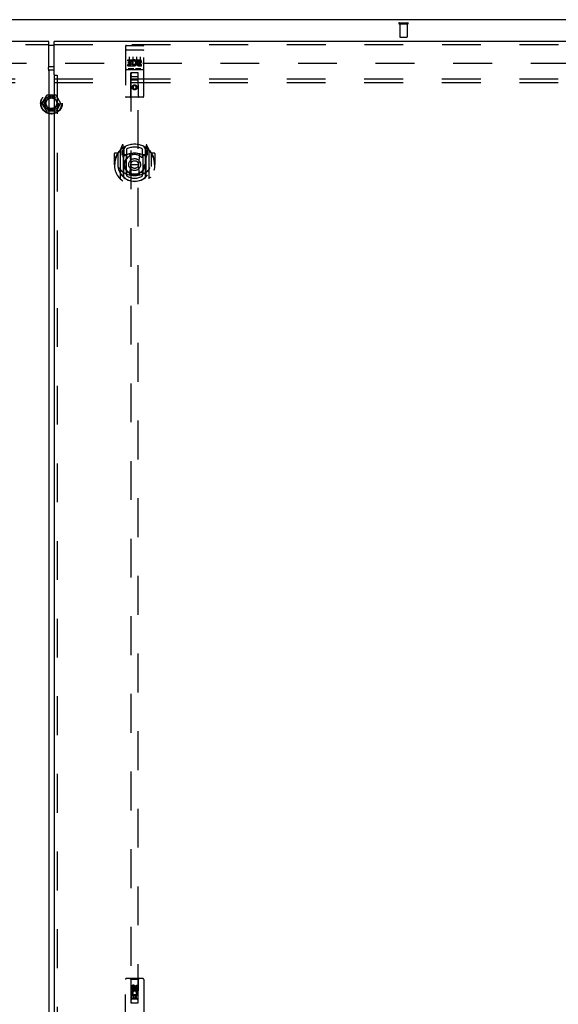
# Model space of a CAD drawing. Header units: inches. Extents: x 0 to 243, y 0 to 157.
# Tile 15 of 25: x 78 to 96, y 87 to 121. Entities that reach past the tile are written whole.
import ezdxf

# ---------------------------------------------------------------- set-up
doc = ezdxf.new("R2010")
doc.units = ezdxf.units.IN
doc.header["$LTSCALE"] = 13.357143
doc.header["$MEASUREMENT"] = 0
doc.linetypes.add('HIDDEN', pattern=[0.2, 0.1, -0.1])
doc.layers.get('0').update_dxf_attribs({"linetype": 'CONTINUOUS'})
for name, color, linetype in [('DEFAULT_2', 8, 'HIDDEN'), ('MASTER_DOOR_ASSEMBLY', 7, 'CONTINUOUS'), ('SLAVE_DOOR_ASSEMBLY', 7, 'CONTINUOUS'), ('SUBPANEL', 7, 'CONTINUOUS')]:
    doc.layers.add(name, color=color, linetype=linetype)

msp = doc.modelspace()

# ---------------------------------------------------------------- linework, layer by layer
at = {"color": 7, "linetype": 'Continuous'}
msp.add_line((114.573, 120.879), (42.677, 120.879), dxfattribs=at)
at = {"layer": 'DEFAULT_2', "color": 8, "linetype": 'HIDDEN'}
for p, q in [((90.608, 120.775), (90.892, 120.775)), ((90.608, 120.732), (90.892, 120.732)), ((90.626, 120.732), (90.626, 120.285)), ((90.874, 120.732), (90.874, 120.285)), ((90.636, 120.275), (90.864, 120.275)), ((44.375, 119.379), (112.875, 119.379)), ((78.307, 118.009), (78.462, 118.276)), ((78.779, 118.281), (78.47, 118.281)), ((78.788, 118.276), (78.942, 118.009)), ((78.462, 117.731), (78.307, 117.999)), ((78.942, 117.999), (78.788, 117.731)), ((78.779, 117.726), (78.47, 117.726))]:
    msp.add_line(p, q, dxfattribs=at)
for radius in [0.372, 0.356, 0.204, 0.183]:
    msp.add_circle((78.625, 118.004), radius, dxfattribs=at)
for centre, radius, start, end in [((90.608, 120.753), 0.0215, 90, 270), ((90.892, 120.753), 0.0215, 270, 90), ((90.636, 120.285), 0.01, 180, 270), ((90.864, 120.285), 0.01, 270, 360), ((78.47, 118.271), 0.01, 90.0113, 149.988), ((78.779, 118.271), 0.01, 30.0108, 89.9876), ((78.316, 118.004), 0.01, 150.0117, 209.9873), ((78.934, 118.004), 0.01, 330.0117, 29.9873), ((78.47, 117.736), 0.01, 210.0108, 269.9876), ((78.779, 117.736), 0.01, 270.0113, 329.988)]:
    msp.add_arc(centre, radius, start, end, dxfattribs=at)
at = {"layer": 'MASTER_DOOR_ASSEMBLY', "color": 7, "linetype": 'Continuous'}
msp.add_line((78.628, 119.999), (78.718, 119.999), dxfattribs=at)
at = {"layer": 'MASTER_DOOR_ASSEMBLY', "color": 3, "linetype": 'Continuous'}
for p, q in [((78.718, 119.028), (78.718, 120.129)), ((114.25, 120.129), (78.718, 120.129)), ((78.718, 118.97), (78.718, 50.788)), ((78.725, 118.97), (78.718, 118.97))]:
    msp.add_line(p, q, dxfattribs=at)
at = {"layer": 'MASTER_DOOR_ASSEMBLY', "color": 8, "linetype": 'HIDDEN'}
for p, q in [((78.718, 120.025), (114.25, 120.025)), ((81.177, 119.966), (81.177, 118.241)), ((81.207, 119.996), (81.772, 119.996)), ((81.802, 118.241), (81.802, 119.966)), ((81.194, 119.837), (81.193, 119.837)), ((81.195, 119.837), (81.194, 119.837)), ((81.196, 119.837), (81.195, 119.837)), ((81.196, 119.837), (81.196, 119.837)), ((81.197, 119.837), (81.196, 119.837)), ((81.198, 119.837), (81.197, 119.837)), ((81.199, 119.837), (81.198, 119.837)), ((81.2, 119.838), (81.199, 119.837)), ((81.2, 119.838), (81.2, 119.838)), ((81.201, 119.838), (81.2, 119.838)), ((81.202, 119.838), (81.201, 119.838)), ((81.203, 119.838), (81.202, 119.838)), ((81.204, 119.838), (81.203, 119.838)), ((81.205, 119.838), (81.204, 119.838)), ((81.205, 119.838), (81.205, 119.838)), ((81.206, 119.838), (81.205, 119.838)), ((81.207, 119.838), (81.206, 119.838)), ((81.207, 119.838), (81.772, 119.838)), ((81.302, 119.605), (81.302, 119.299)), ((81.427, 119.605), (81.427, 119.299)), ((81.552, 119.605), (81.552, 119.299)), ((81.677, 119.605), (81.677, 119.299)), ((81.772, 119.838), (81.773, 119.838)), ((81.773, 119.838), (81.774, 119.838)), ((81.774, 119.838), (81.775, 119.838)), ((81.775, 119.838), (81.776, 119.838)), ((81.776, 119.838), (81.777, 119.838)), ((81.777, 119.838), (81.777, 119.838)), ((81.777, 119.838), (81.778, 119.838)), ((81.778, 119.838), (81.779, 119.838)), ((81.779, 119.838), (81.78, 119.838)), ((81.78, 119.838), (81.781, 119.838)), ((81.781, 119.838), (81.782, 119.837)), ((81.782, 119.837), (81.782, 119.837)), ((81.782, 119.837), (81.783, 119.837)), ((81.783, 119.837), (81.784, 119.837)), ((81.784, 119.837), (81.785, 119.837)), ((81.785, 119.837), (81.785, 119.837)), ((81.258, 119.461), (81.258, 119.503)), ((81.258, 119.503), (81.414, 119.503)), ((81.258, 119.461), (81.372, 119.461)), ((81.258, 119.29), (81.258, 119.332)), ((81.258, 119.332), (81.372, 119.332)), ((81.258, 119.29), (81.414, 119.29)), ((81.279, 119.376), (81.279, 119.418)), ((81.279, 119.418), (81.372, 119.418)), ((81.279, 119.376), (81.372, 119.376)), ((81.372, 119.418), (81.372, 119.461)), ((81.372, 119.332), (81.372, 119.376)), ((81.414, 119.325), (81.414, 119.503)), ((81.414, 119.325), (81.427, 119.344)), ((81.414, 119.29), (81.414, 119.302)), ((81.418, 119.3), (81.414, 119.302)), ((81.439, 119.455), (81.422, 119.494)), ((81.571, 119.461), (81.571, 119.503)), ((81.571, 119.503), (81.663, 119.503)), ((81.571, 119.461), (81.663, 119.461)), ((81.63, 119.376), (81.677, 119.376)), ((81.634, 119.417), (81.663, 119.417)), ((81.634, 119.332), (81.727, 119.332)), ((81.634, 119.29), (81.727, 119.29)), ((81.727, 119.29), (81.727, 119.332)), ((78.725, 118.97), (78.826, 118.97)), ((78.822, 118.97), (78.822, 50.788)), ((81.207, 119.168), (81.772, 119.168)), ((81.451, 119.184), (81.279, 119.184)), ((81.36, 118.241), (81.363, 119.051)), ((81.385, 119.051), (81.363, 119.051)), ((81.365, 119.051), (81.365, 87.049)), ((81.595, 119.051), (81.385, 119.051)), ((81.405, 118.926), (81.575, 118.926)), ((81.701, 119.184), (81.529, 119.184)), ((81.616, 119.051), (81.595, 119.051)), ((81.615, 87.049), (81.615, 119.051)), ((81.62, 118.241), (81.616, 119.051)), ((81.618, 118.801), (81.362, 118.801)), ((81.49, 118.623), (81.427, 118.587)), ((81.427, 118.587), (81.427, 118.514)), ((81.427, 118.587), (81.437, 118.581)), ((81.49, 118.611), (81.437, 118.581)), ((81.437, 118.581), (81.437, 118.52)), ((81.49, 118.623), (81.49, 118.611)), ((81.552, 118.587), (81.49, 118.623)), ((81.542, 118.581), (81.49, 118.611)), ((81.552, 118.587), (81.542, 118.581)), ((81.542, 118.52), (81.542, 118.581)), ((81.552, 118.514), (81.552, 118.587)), ((81.427, 118.514), (81.437, 118.52)), ((81.427, 118.514), (81.49, 118.478)), ((81.437, 118.52), (81.49, 118.49)), ((81.49, 118.49), (81.542, 118.52)), ((81.49, 118.478), (81.552, 118.514)), ((81.49, 118.478), (81.49, 118.49)), ((81.552, 118.514), (81.542, 118.52)), ((81.772, 118.211), (81.207, 118.211)), ((81.065, 116.567), (80.994, 116.391)), ((81.107, 116.483), (81.093, 116.564)), ((81.887, 116.564), (81.872, 116.483)), ((81.986, 116.391), (81.915, 116.567)), ((80.79, 116.27), (80.79, 115.897)), ((80.907, 116.285), (80.805, 116.285)), ((80.907, 116.285), (80.907, 115.897)), ((80.916, 116.27), (80.907, 116.285)), ((80.915, 116.288), (80.915, 115.83)), ((80.99, 116.381), (80.99, 115.413)), ((81.047, 116.376), (81.047, 116.226)), ((81.107, 116.376), (81.047, 116.376)), ((81.047, 116.226), (81.107, 116.226)), ((81.056, 116.348), (81.085, 116.303)), ((81.115, 116.356), (81.06, 116.356)), ((81.087, 116.467), (81.086, 116.467)), ((81.086, 116.467), (81.086, 116.467)), ((81.086, 116.467), (81.086, 116.467)), ((81.107, 115.467), (81.107, 116.483)), ((81.115, 116.416), (81.185, 116.525)), ((81.115, 115.472), (81.115, 116.475)), ((81.117, 116.45), (81.117, 116.243)), ((81.207, 116.225), (81.135, 116.225)), ((81.137, 116.223), (81.203, 116.223)), ((81.207, 115.584), (81.207, 116.215)), ((81.215, 116.428), (81.215, 116.176)), ((81.327, 116.241), (81.357, 115.897)), ((81.653, 116.241), (81.622, 115.897)), ((81.765, 116.176), (81.765, 116.428)), ((81.845, 116.225), (81.772, 116.225)), ((81.772, 116.215), (81.772, 115.584)), ((81.777, 116.223), (81.842, 116.223)), ((81.795, 116.525), (81.865, 116.416)), ((81.862, 116.243), (81.862, 116.45)), ((81.865, 115.472), (81.865, 116.475)), ((81.92, 116.356), (81.865, 116.356)), ((81.872, 116.483), (81.872, 115.467)), ((81.932, 116.376), (81.872, 116.376)), ((81.872, 116.226), (81.932, 116.226)), ((81.894, 116.467), (81.889, 116.47)), ((81.895, 116.303), (81.924, 116.348)), ((81.932, 116.226), (81.932, 116.376)), ((81.99, 115.413), (81.99, 116.381)), ((82.072, 116.285), (82.064, 116.27)), ((82.065, 116.288), (82.065, 115.83)), ((82.072, 115.897), (82.072, 116.285)), ((82.175, 116.285), (82.072, 116.285)), ((82.19, 116.27), (82.19, 115.897)), ((80.79, 115.897), (80.805, 115.897)), ((80.907, 115.897), (80.922, 115.897)), ((81.327, 115.558), (81.357, 115.897)), ((81.357, 115.897), (81.622, 115.897)), ((81.653, 115.558), (81.622, 115.897)), ((82.072, 115.897), (82.057, 115.897)), ((82.175, 115.897), (82.19, 115.897)), ((80.915, 115.83), (80.915, 115.828)), ((81.215, 115.614), (81.215, 115.512)), ((81.765, 115.512), (81.765, 115.614)), ((82.065, 115.83), (82.065, 115.828)), ((81.177, 86.003), (81.177, 87.861)), ((81.772, 87.891), (81.207, 87.891)), ((81.36, 87.861), (81.33, 87.891)), ((81.36, 87.861), (81.363, 87.051)), ((81.62, 87.861), (81.36, 87.861)), ((81.616, 87.051), (81.62, 87.861)), ((81.62, 87.861), (81.65, 87.891)), ((81.802, 87.861), (81.802, 86.003)), ((81.383, 87.501), (81.383, 87.593)), ((81.426, 87.501), (81.383, 87.501)), ((81.426, 87.593), (81.426, 87.501)), ((81.49, 87.623), (81.427, 87.587)), ((81.427, 87.587), (81.427, 87.514)), ((81.427, 87.587), (81.437, 87.581)), ((81.427, 87.514), (81.437, 87.52)), ((81.427, 87.514), (81.49, 87.478)), ((81.49, 87.611), (81.437, 87.581)), ((81.437, 87.581), (81.437, 87.52)), ((81.437, 87.52), (81.49, 87.49)), ((81.47, 87.565), (81.47, 87.593)), ((81.49, 87.623), (81.49, 87.611)), ((81.552, 87.587), (81.49, 87.623)), ((81.542, 87.581), (81.49, 87.611)), ((81.49, 87.49), (81.542, 87.52)), ((81.49, 87.478), (81.552, 87.514)), ((81.49, 87.478), (81.49, 87.49)), ((81.511, 87.607), (81.511, 87.561)), ((81.552, 87.587), (81.542, 87.581)), ((81.542, 87.52), (81.542, 87.581)), ((81.552, 87.514), (81.542, 87.52)), ((81.552, 87.514), (81.552, 87.587)), ((81.554, 87.565), (81.554, 87.657)), ((81.554, 87.657), (81.597, 87.657)), ((81.597, 87.657), (81.597, 87.565)), ((81.618, 87.301), (81.362, 87.301)), ((81.383, 87.189), (81.383, 87.345)), ((81.383, 87.345), (81.561, 87.345)), ((81.426, 87.189), (81.383, 87.189)), ((81.431, 87.369), (81.392, 87.352)), ((81.575, 87.176), (81.405, 87.176)), ((81.426, 87.302), (81.426, 87.189)), ((81.468, 87.302), (81.426, 87.302)), ((81.468, 87.21), (81.468, 87.302)), ((81.511, 87.21), (81.468, 87.21)), ((81.511, 87.302), (81.511, 87.21)), ((81.554, 87.302), (81.511, 87.302)), ((81.561, 87.345), (81.542, 87.358)), ((81.554, 87.189), (81.554, 87.302)), ((81.597, 87.189), (81.554, 87.189)), ((81.586, 87.348), (81.584, 87.345)), ((81.584, 87.345), (81.597, 87.345)), ((81.597, 87.345), (81.597, 87.189)), ((81.363, 87.051), (81.616, 87.051)), ((81.366, 87.052), (81.367, 87.052)), ((81.367, 87.052), (81.371, 87.052)), ((81.372, 87.049), (81.368, 87.049)), ((81.371, 87.052), (81.383, 87.052)), ((81.385, 87.049), (81.372, 87.049)), ((81.383, 87.052), (81.595, 87.052)), ((81.385, 87.049), (81.595, 87.049)), ((81.595, 87.052), (81.608, 87.052)), ((81.608, 87.052), (81.612, 87.052)), ((81.613, 87.049), (81.609, 87.049)), ((81.614, 87.049), (81.613, 87.049))]:
    msp.add_line(p, q, dxfattribs=at)
for points in [[(81.193, 119.837), (81.193, 119.837), (81.193, 119.837), (81.192, 119.837), (81.192, 119.837), (81.191, 119.837), (81.191, 119.837), (81.191, 119.837), (81.19, 119.836), (81.19, 119.836), (81.19, 119.836), (81.189, 119.836), (81.189, 119.836), (81.189, 119.836), (81.188, 119.836), (81.188, 119.836), (81.188, 119.836), (81.187, 119.836), (81.187, 119.836), (81.187, 119.836), (81.187, 119.836), (81.186, 119.836), (81.186, 119.836), (81.186, 119.835), (81.185, 119.835), (81.185, 119.835), (81.185, 119.835), (81.185, 119.835), (81.184, 119.835), (81.184, 119.835), (81.184, 119.835), (81.183, 119.835), (81.183, 119.835), (81.183, 119.835), (81.183, 119.835), (81.183, 119.835), (81.182, 119.834), (81.182, 119.834), (81.182, 119.834), (81.182, 119.834), (81.181, 119.834), (81.181, 119.834), (81.181, 119.834), (81.181, 119.834), (81.181, 119.834), (81.18, 119.834), (81.18, 119.834), (81.18, 119.833), (81.18, 119.833), (81.18, 119.833), (81.18, 119.833), (81.179, 119.833), (81.179, 119.833), (81.179, 119.833), (81.179, 119.833), (81.179, 119.833), (81.179, 119.833), (81.179, 119.832), (81.179, 119.832), (81.178, 119.832), (81.178, 119.832), (81.178, 119.832), (81.178, 119.832), (81.178, 119.832), (81.178, 119.832), (81.178, 119.832), (81.178, 119.832), (81.178, 119.831), (81.178, 119.831), (81.178, 119.831), (81.178, 119.831), (81.178, 119.831), (81.178, 119.831), (81.177, 119.831), (81.177, 119.831), (81.177, 119.831), (81.177, 119.83), (81.177, 119.83)], [(81.785, 119.837), (81.786, 119.837), (81.787, 119.837), (81.787, 119.837), (81.787, 119.837), (81.788, 119.837), (81.788, 119.837), (81.788, 119.837), (81.789, 119.837), (81.789, 119.837), (81.789, 119.836), (81.79, 119.836), (81.79, 119.836), (81.79, 119.836), (81.791, 119.836), (81.791, 119.836), (81.791, 119.836), (81.792, 119.836), (81.792, 119.836), (81.792, 119.836), (81.793, 119.836), (81.793, 119.836), (81.793, 119.836), (81.794, 119.836), (81.794, 119.836), (81.794, 119.835), (81.795, 119.835), (81.795, 119.835), (81.795, 119.835), (81.795, 119.835), (81.796, 119.835), (81.796, 119.835), (81.796, 119.835), (81.796, 119.835), (81.797, 119.835), (81.797, 119.835), (81.797, 119.835), (81.797, 119.835), (81.798, 119.834), (81.798, 119.834), (81.798, 119.834), (81.798, 119.834), (81.798, 119.834), (81.799, 119.834), (81.799, 119.834), (81.799, 119.834), (81.799, 119.834), (81.799, 119.834), (81.8, 119.834), (81.8, 119.833), (81.8, 119.833), (81.8, 119.833), (81.8, 119.833), (81.8, 119.833), (81.801, 119.833), (81.801, 119.833), (81.801, 119.833), (81.801, 119.833), (81.801, 119.833), (81.801, 119.832), (81.801, 119.832), (81.801, 119.832), (81.802, 119.832), (81.802, 119.832), (81.802, 119.832), (81.802, 119.832), (81.802, 119.832), (81.802, 119.832), (81.802, 119.832), (81.802, 119.831), (81.802, 119.831), (81.802, 119.831), (81.802, 119.831), (81.802, 119.831), (81.802, 119.831), (81.802, 119.831), (81.802, 119.831), (81.802, 119.831), (81.802, 119.83), (81.802, 119.83)], [(81.279, 119.184), (81.279, 119.184), (81.279, 119.184), (81.278, 119.184), (81.278, 119.184), (81.278, 119.184), (81.278, 119.184), (81.278, 119.184), (81.277, 119.184), (81.277, 119.184), (81.277, 119.184), (81.277, 119.184), (81.277, 119.184), (81.277, 119.184), (81.276, 119.184), (81.276, 119.184), (81.276, 119.184), (81.276, 119.184), (81.276, 119.184), (81.276, 119.184), (81.275, 119.184), (81.275, 119.184), (81.275, 119.184), (81.275, 119.184), (81.275, 119.184), (81.275, 119.184), (81.275, 119.184), (81.274, 119.184), (81.274, 119.184), (81.274, 119.184), (81.274, 119.184), (81.274, 119.184), (81.274, 119.184), (81.274, 119.184), (81.274, 119.185), (81.274, 119.185), (81.273, 119.185), (81.273, 119.185), (81.273, 119.185), (81.273, 119.185), (81.273, 119.185), (81.273, 119.185), (81.273, 119.185), (81.273, 119.185), (81.273, 119.185), (81.273, 119.185), (81.272, 119.185)], [(81.457, 119.185), (81.457, 119.185), (81.457, 119.185), (81.457, 119.185), (81.457, 119.185), (81.457, 119.185), (81.457, 119.185), (81.457, 119.185), (81.457, 119.185), (81.457, 119.185), (81.456, 119.185), (81.456, 119.185), (81.456, 119.185), (81.456, 119.184), (81.456, 119.184), (81.456, 119.184), (81.456, 119.184), (81.456, 119.184), (81.456, 119.184), (81.455, 119.184), (81.455, 119.184), (81.455, 119.184), (81.455, 119.184), (81.455, 119.184), (81.455, 119.184), (81.455, 119.184), (81.454, 119.184), (81.454, 119.184), (81.454, 119.184), (81.454, 119.184), (81.454, 119.184), (81.454, 119.184), (81.454, 119.184), (81.453, 119.184), (81.453, 119.184), (81.453, 119.184), (81.453, 119.184), (81.453, 119.184), (81.452, 119.184), (81.452, 119.184), (81.452, 119.184), (81.452, 119.184), (81.452, 119.184), (81.451, 119.184), (81.451, 119.184), (81.451, 119.184)], [(81.529, 119.184), (81.529, 119.184), (81.529, 119.184), (81.528, 119.184), (81.528, 119.184), (81.528, 119.184), (81.528, 119.184), (81.528, 119.184), (81.527, 119.184), (81.527, 119.184), (81.527, 119.184), (81.527, 119.184), (81.527, 119.184), (81.527, 119.184), (81.526, 119.184), (81.526, 119.184), (81.526, 119.184), (81.526, 119.184), (81.526, 119.184), (81.526, 119.184), (81.525, 119.184), (81.525, 119.184), (81.525, 119.184), (81.525, 119.184), (81.525, 119.184), (81.525, 119.184), (81.525, 119.184), (81.524, 119.184), (81.524, 119.184), (81.524, 119.184), (81.524, 119.184), (81.524, 119.184), (81.524, 119.184), (81.524, 119.184), (81.524, 119.185), (81.524, 119.185), (81.523, 119.185), (81.523, 119.185), (81.523, 119.185), (81.523, 119.185), (81.523, 119.185), (81.523, 119.185), (81.523, 119.185), (81.523, 119.185), (81.523, 119.185), (81.523, 119.185), (81.522, 119.185)], [(81.707, 119.185), (81.707, 119.185), (81.707, 119.185), (81.707, 119.185), (81.707, 119.185), (81.707, 119.185), (81.707, 119.185), (81.707, 119.185), (81.707, 119.185), (81.707, 119.185), (81.706, 119.185), (81.706, 119.185), (81.706, 119.185), (81.706, 119.184), (81.706, 119.184), (81.706, 119.184), (81.706, 119.184), (81.706, 119.184), (81.706, 119.184), (81.705, 119.184), (81.705, 119.184), (81.705, 119.184), (81.705, 119.184), (81.705, 119.184), (81.705, 119.184), (81.705, 119.184), (81.704, 119.184), (81.704, 119.184), (81.704, 119.184), (81.704, 119.184), (81.704, 119.184), (81.704, 119.184), (81.704, 119.184), (81.703, 119.184), (81.703, 119.184), (81.703, 119.184), (81.703, 119.184), (81.703, 119.184), (81.702, 119.184), (81.702, 119.184), (81.702, 119.184), (81.702, 119.184), (81.702, 119.184), (81.701, 119.184), (81.701, 119.184), (81.701, 119.184)], [(80.945, 116.336), (80.945, 116.337), (80.946, 116.338), (80.947, 116.338), (80.947, 116.339), (80.948, 116.34), (80.949, 116.341), (80.95, 116.342), (80.95, 116.342), (80.951, 116.343), (80.952, 116.344), (80.953, 116.345), (80.953, 116.345), (80.954, 116.346), (80.955, 116.347), (80.956, 116.347), (80.957, 116.348), (80.957, 116.349), (80.958, 116.349), (80.959, 116.35), (80.96, 116.351), (80.961, 116.351), (80.962, 116.352), (80.962, 116.352), (80.963, 116.353), (80.964, 116.353), (80.965, 116.354), (80.966, 116.355), (80.967, 116.355), (80.968, 116.356), (80.969, 116.356), (80.97, 116.356), (80.97, 116.357), (80.971, 116.357), (80.972, 116.358)], [(82.008, 116.358), (82.008, 116.357), (82.009, 116.357), (82.01, 116.356), (82.011, 116.356), (82.012, 116.356), (82.013, 116.355), (82.014, 116.355), (82.015, 116.354), (82.016, 116.353), (82.017, 116.353), (82.017, 116.352), (82.018, 116.352), (82.019, 116.351), (82.02, 116.351), (82.021, 116.35), (82.022, 116.349), (82.023, 116.349), (82.023, 116.348), (82.024, 116.347), (82.025, 116.347), (82.026, 116.346), (82.027, 116.345), (82.027, 116.345), (82.028, 116.344), (82.029, 116.343), (82.03, 116.342), (82.03, 116.342), (82.031, 116.341), (82.032, 116.34), (82.033, 116.339), (82.033, 116.338), (82.034, 116.338), (82.035, 116.337), (82.035, 116.336)], [(80.957, 115.784), (80.961, 115.778), (80.964, 115.773), (80.967, 115.769), (80.969, 115.764), (80.972, 115.76), (80.975, 115.755), (80.978, 115.751), (80.98, 115.747), (80.983, 115.744), (80.985, 115.74), (80.988, 115.737), (80.99, 115.733), (80.992, 115.73), (80.995, 115.727), (80.997, 115.724), (80.999, 115.721), (81.001, 115.718), (81.004, 115.716), (81.006, 115.713), (81.008, 115.711), (81.01, 115.708), (81.012, 115.706), (81.014, 115.704), (81.015, 115.702), (81.017, 115.7), (81.019, 115.698), (81.021, 115.696), (81.023, 115.694), (81.024, 115.692), (81.026, 115.691), (81.028, 115.689), (81.029, 115.688), (81.031, 115.686), (81.033, 115.685), (81.034, 115.683), (81.036, 115.682)], [(81.678, 115.54), (81.672, 115.539), (81.667, 115.537), (81.662, 115.536), (81.656, 115.535), (81.651, 115.533), (81.645, 115.532), (81.64, 115.531), (81.634, 115.53), (81.629, 115.529), (81.623, 115.527), (81.618, 115.526), (81.612, 115.525), (81.607, 115.524), (81.601, 115.524), (81.596, 115.523), (81.59, 115.522), (81.585, 115.521), (81.579, 115.52), (81.574, 115.52), (81.568, 115.519), (81.563, 115.518), (81.557, 115.518), (81.551, 115.517), (81.546, 115.517), (81.54, 115.516), (81.535, 115.516), (81.529, 115.516), (81.524, 115.515), (81.518, 115.515), (81.512, 115.515), (81.507, 115.515), (81.501, 115.515), (81.496, 115.515), (81.49, 115.515), (81.484, 115.515), (81.479, 115.515), (81.473, 115.515), (81.468, 115.515), (81.462, 115.515), (81.456, 115.515), (81.451, 115.516), (81.445, 115.516), (81.44, 115.516), (81.434, 115.517), (81.428, 115.517), (81.423, 115.518), (81.417, 115.518), (81.412, 115.519), (81.406, 115.52), (81.401, 115.52), (81.395, 115.521), (81.39, 115.522), (81.384, 115.523), (81.378, 115.524), (81.373, 115.524), (81.367, 115.525), (81.362, 115.526), (81.356, 115.527), (81.351, 115.529), (81.345, 115.53), (81.34, 115.531), (81.335, 115.532), (81.329, 115.533), (81.324, 115.535), (81.318, 115.536), (81.313, 115.537), (81.307, 115.539), (81.302, 115.54)], [(81.944, 115.682), (81.946, 115.683), (81.947, 115.685), (81.949, 115.686), (81.95, 115.688), (81.952, 115.689), (81.954, 115.691), (81.955, 115.692), (81.957, 115.694), (81.959, 115.696), (81.961, 115.698), (81.963, 115.7), (81.964, 115.702), (81.966, 115.704), (81.968, 115.706), (81.97, 115.708), (81.972, 115.711), (81.974, 115.713), (81.976, 115.716), (81.978, 115.718), (81.981, 115.721), (81.983, 115.724), (81.985, 115.727), (81.987, 115.73), (81.99, 115.733), (81.992, 115.736), (81.995, 115.74), (81.997, 115.744), (82, 115.747), (82.002, 115.751), (82.005, 115.755), (82.008, 115.759), (82.01, 115.764), (82.013, 115.769), (82.016, 115.773), (82.019, 115.778), (82.022, 115.784)], [(80.972, 115.436), (80.971, 115.437), (80.97, 115.437), (80.97, 115.438), (80.969, 115.438), (80.968, 115.439), (80.967, 115.439), (80.966, 115.44), (80.965, 115.44), (80.964, 115.441), (80.963, 115.441), (80.962, 115.442), (80.962, 115.442), (80.961, 115.443), (80.96, 115.444), (80.959, 115.444), (80.958, 115.445), (80.957, 115.445), (80.957, 115.446), (80.956, 115.447), (80.955, 115.447), (80.954, 115.448), (80.953, 115.449), (80.953, 115.45), (80.952, 115.45), (80.951, 115.451), (80.95, 115.452), (80.95, 115.453), (80.949, 115.453), (80.948, 115.454), (80.947, 115.455), (80.947, 115.456), (80.946, 115.457), (80.945, 115.457), (80.945, 115.458)], [(82.035, 115.458), (82.035, 115.457), (82.034, 115.457), (82.033, 115.456), (82.033, 115.455), (82.032, 115.454), (82.031, 115.453), (82.03, 115.453), (82.03, 115.452), (82.029, 115.451), (82.028, 115.45), (82.027, 115.45), (82.027, 115.449), (82.026, 115.448), (82.025, 115.447), (82.024, 115.447), (82.023, 115.446), (82.023, 115.445), (82.022, 115.445), (82.021, 115.444), (82.02, 115.444), (82.019, 115.443), (82.018, 115.442), (82.017, 115.442), (82.017, 115.441), (82.016, 115.441), (82.015, 115.44), (82.014, 115.44), (82.013, 115.439), (82.012, 115.439), (82.011, 115.438), (82.01, 115.438), (82.009, 115.437), (82.008, 115.437), (82.008, 115.436)], [(81.365, 87.052), (81.365, 87.052), (81.365, 87.052), (81.366, 87.052)], [(81.368, 87.049), (81.366, 87.049), (81.366, 87.049), (81.365, 87.049), (81.365, 87.049), (81.365, 87.049)], [(81.609, 87.049), (81.597, 87.049), (81.595, 87.049)], [(81.612, 87.052), (81.614, 87.052), (81.614, 87.052), (81.615, 87.052), (81.615, 87.052), (81.615, 87.052)], [(81.615, 87.049), (81.615, 87.049), (81.615, 87.049), (81.614, 87.049)]]:
    msp.add_lwpolyline(points, dxfattribs=at)
at = {"layer": 'MASTER_DOOR_ASSEMBLY', "color": 3, "linetype": 'Continuous'}
for points in [[(78.73, 118.982), (78.73, 118.983), (78.729, 118.984), (78.729, 118.985), (78.728, 118.986), (78.727, 118.987), (78.727, 118.989), (78.726, 118.991), (78.725, 118.993), (78.724, 118.995), (78.724, 118.998), (78.723, 119.001), (78.722, 119.003), (78.722, 119.006), (78.721, 119.009), (78.721, 119.013), (78.72, 119.016), (78.72, 119.019), (78.719, 119.024), (78.718, 119.028)], [(78.725, 118.97), (78.727, 118.972), (78.728, 118.973), (78.73, 118.976)], [(78.73, 118.976), (78.731, 118.977), (78.731, 118.978), (78.732, 118.978), (78.732, 118.979), (78.732, 118.979), (78.731, 118.98), (78.731, 118.98), (78.73, 118.982)]]:
    msp.add_lwpolyline(points, dxfattribs=at)
at = {"layer": 'MASTER_DOOR_ASSEMBLY', "color": 8, "linetype": 'HIDDEN'}
for centre, radius in [((81.49, 118.551), 0.085), ((81.49, 118.551), 0.0845), ((81.49, 115.895), 0.35), ((81.49, 115.895), 0.335), ((81.49, 115.895), 0.205), ((81.49, 115.895), 0.133), ((81.49, 87.551), 0.085), ((81.49, 87.551), 0.0845)]:
    msp.add_circle(centre, radius, dxfattribs=at)
for centre, radius, start, end in [((81.207, 119.966), 0.03, 90, 180), ((81.772, 119.966), 0.03, 0, 90), ((81.464, 119.396), 0.107, 244.2636, 113.4027), ((81.464, 119.396), 0.0639, 234.8895, 113.4026), ((81.634, 119.353), 0.0635, 90, 270), ((81.634, 119.354), 0.0219, 100.307, 270), ((81.663, 119.439), 0.0644, 282.2995, 90.0775), ((81.663, 119.439), 0.0219, 269.9011, 90), ((81.207, 119.138), 0.03, 90, 180), ((81.405, 119.011), 0.04, 90, 180), ((81.405, 118.966), 0.04, 180, 270), ((81.575, 119.011), 0.04, 0, 90), ((81.575, 118.966), 0.04, 270, 360), ((81.772, 119.138), 0.03, 0, 90), ((81.207, 118.241), 0.03, 180, 270), ((81.33, 118.241), 0.03, 270, 360), ((81.65, 118.241), 0.03, 180, 270), ((81.772, 118.241), 0.03, 270, 360), ((81.49, 115.895), 0.7, 35.2961, 144.7039), ((81.078, 116.561), 0.015, 10, 158.1959), ((81.901, 116.561), 0.015, 21.8041, 170), ((81.49, 115.897), 0.7, 125.5126, 54.4874), ((80.805, 116.27), 0.015, 90, 180), ((81.49, 115.897), 0.685, 146.9885, 180), ((80.935, 116.288), 0.02, 144.7039, 180), ((81.005, 116.381), 0.015, 135.0748, 180), ((81.06, 116.351), 0.005, 90, 212.6792), ((81.49, 115.585), 0.7, 53.2319, 126.7681), ((81.095, 116.451), 0.02, 0, 125.5126), ((80.927, 116.201), 0.188, 0, 32.6792), ((81.097, 116.45), 0.02, 0, 125.2543), ((81.135, 116.475), 0.02, 121.4688, 179.9992), ((81.135, 116.245), 0.02, 180, 270), ((81.137, 116.243), 0.02, 180, 270), ((81.203, 116.243), 0.02, 270, 293.464), ((81.222, 116.215), 0.015, 112.9863, 180), ((81.49, 115.583), 0.7, 66.536, 113.464), ((81.49, 115.895), 0.6, 62.7204, 117.2796), ((81.49, 115.895), 0.343, 48.8739, 131.1261), ((81.307, 116.239), 0.02, 5.0796, 105.6131), ((81.673, 116.239), 0.02, 74.3869, 174.9204), ((81.757, 116.215), 0.015, 0, 67.0137), ((81.777, 116.243), 0.02, 246.536, 270), ((81.842, 116.243), 0.02, 270, 360), ((81.845, 116.245), 0.02, 270, 360), ((81.845, 116.475), 0.02, 0, 58.5295), ((81.882, 116.45), 0.02, 54.7457, 180), ((81.885, 116.451), 0.02, 54.4874, 180), ((82.053, 116.201), 0.188, 147.3208, 180), ((81.92, 116.351), 0.005, 327.3208, 90), ((81.975, 116.381), 0.015, 0, 44.9252), ((82.045, 116.288), 0.02, 0, 35.2961), ((81.49, 115.897), 0.685, 0, 33.0115), ((82.175, 116.27), 0.015, 0, 90), ((81.49, 115.9), 0.583, 180.2464, 359.7536), ((81.245, 116.176), 0.03, 180, 311.1261), ((81.735, 116.176), 0.03, 228.8739, 360), ((80.935, 115.83), 0.02, 180, 187.6622), ((81.49, 115.905), 0.58, 187.6622, 352.3378), ((81.49, 116.215), 0.7, 229.529, 310.471), ((81.222, 115.584), 0.015, 180, 247.0137), ((81.245, 115.614), 0.03, 48.8739, 180), ((81.49, 115.895), 0.343, 228.8739, 311.1261), ((81.307, 115.56), 0.02, 254.4248, 354.9204), ((81.673, 115.56), 0.02, 185.0796, 285.5752), ((81.735, 115.614), 0.03, 0, 131.1261), ((81.757, 115.584), 0.015, 292.9863, 360), ((82.045, 115.83), 0.02, 352.3378, 360), ((81.005, 115.413), 0.015, 180, 224.9252), ((81.122, 115.467), 0.015, 180, 229.6413), ((81.135, 115.472), 0.02, 180, 230.6594), ((81.49, 115.905), 0.48, 235.0461, 304.9539), ((81.845, 115.472), 0.02, 309.3378, 359.9984), ((81.857, 115.467), 0.015, 310.3587, 360), ((81.975, 115.413), 0.015, 315.0748, 360), ((81.207, 87.861), 0.03, 90, 180), ((81.772, 87.861), 0.03, 0, 90), ((81.448, 87.594), 0.0644, 12.2995, 180.0775), ((81.49, 87.395), 0.107, 334.2636, 203.4027), ((81.448, 87.593), 0.0219, 359.9011, 180), ((81.49, 87.395), 0.0639, 324.8895, 203.4026), ((81.533, 87.565), 0.0635, 180, 360), ((81.532, 87.565), 0.0219, 190.307, 360), ((81.405, 87.136), 0.04, 90, 180), ((81.405, 87.091), 0.04, 180, 270), ((81.575, 87.136), 0.04, 0, 90), ((81.575, 87.091), 0.04, 270, 360)]:
    msp.add_arc(centre, radius, start, end, dxfattribs=at)
at = {"layer": 'SLAVE_DOOR_ASSEMBLY', "color": 3, "linetype": 'Continuous'}
for p, q in [((78.531, 120.129), (43, 120.129)), ((78.531, 119.238), (78.531, 120.129)), ((78.531, 119.104), (78.531, 50.653)), ((78.718, 119.143), (78.554, 119.143))]:
    msp.add_line(p, q, dxfattribs=at)
at = {"layer": 'SLAVE_DOOR_ASSEMBLY', "color": 8, "linetype": 'HIDDEN'}
msp.add_line((43, 120.025), (78.531, 120.025), dxfattribs=at)
at = {"layer": 'SLAVE_DOOR_ASSEMBLY', "color": 7, "linetype": 'Continuous'}
for p, q in [((78.531, 119.999), (78.718, 119.999)), ((78.718, 119.259), (78.531, 119.259))]:
    msp.add_line(p, q, dxfattribs=at)
at = {"layer": 'SLAVE_DOOR_ASSEMBLY', "color": 3, "linetype": 'Continuous'}
for points in [[(78.521, 119.184), (78.519, 119.186), (78.519, 119.187), (78.518, 119.188), (78.518, 119.189), (78.518, 119.189), (78.518, 119.19), (78.518, 119.19), (78.518, 119.191), (78.519, 119.191), (78.519, 119.192), (78.52, 119.193), (78.52, 119.194), (78.521, 119.195), (78.522, 119.197), (78.522, 119.198), (78.523, 119.2), (78.524, 119.202), (78.525, 119.204), (78.525, 119.207), (78.526, 119.21), (78.527, 119.213), (78.528, 119.217), (78.528, 119.221), (78.529, 119.225), (78.53, 119.229), (78.53, 119.234), (78.531, 119.238)], [(78.524, 119.18), (78.523, 119.182), (78.521, 119.184)], [(78.554, 119.143), (78.549, 119.143), (78.544, 119.143), (78.538, 119.143), (78.533, 119.142), (78.529, 119.142)]]:
    msp.add_lwpolyline(points, dxfattribs=at)
at = {"layer": 'SLAVE_DOOR_ASSEMBLY', "color": 7, "linetype": 'Continuous'}
msp.add_lwpolyline([(78.524, 119.18), (78.526, 119.167), (78.528, 119.155), (78.529, 119.142), (78.53, 119.13), (78.531, 119.117), (78.531, 119.104)], dxfattribs=at)
at = {"layer": 'SUBPANEL', "color": 8, "linetype": 'HIDDEN'}
for p, q in [((46.656, 118.847), (110.593, 118.847)), ((46.656, 118.722), (110.593, 118.722))]:
    msp.add_line(p, q, dxfattribs=at)
msp.add_circle((78.625, 118.004), 0.25, dxfattribs=at)

doc.saveas('drawing.dxf')
